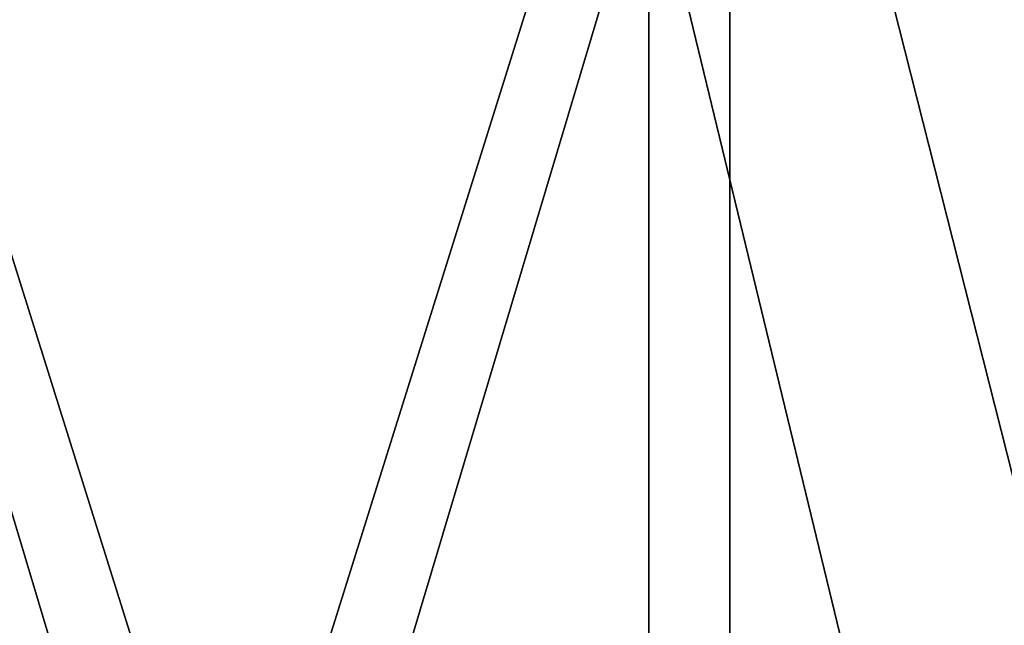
# Model space of a CAD drawing. Header units: millimetres. Extents: x -272 to 152, y 0 to 202.
# Tile 5 of 77: x -242.22 to -231.86, y 34.5 to 40.86. Entities that reach past the tile are written whole.
import ezdxf

# ---------------------------------------------------------------- set-up
doc = ezdxf.new("R2010")
doc.units = ezdxf.units.MM
doc.header["$LTSCALE"] = 65.185185
for name, color, linetype in [('941', 7, 'CONTINUOUS'), ('951', 7, 'CONTINUOUS'), ('954', 7, 'CONTINUOUS'), ('960', 7, 'CONTINUOUS')]:
    doc.layers.add(name, color=color, linetype=linetype)

msp = doc.modelspace()

# ---------------------------------------------------------------- linework, layer by layer
at = {"layer": '941', "linetype": 'CONTINUOUS'}
for points in [[(-245.253, 14.3, 16.168), (-234.747, 14.3, 16.168), (-245.253, 47.8, 16.168), (-245.253, 14.3, 16.168)], [(-245.253, 47.8, 16.168), (-234.747, 14.3, 16.168), (-234.747, 47.8, 16.168), (-245.253, 47.8, 16.168)], [(-234.747, 14.3, 16.168), (-226.247, 14.3, 9.992), (-234.747, 47.8, 16.168), (-234.747, 14.3, 16.168)], [(-234.747, 47.8, 16.168), (-226.247, 14.3, 9.992), (-226.247, 47.8, 9.992), (-234.747, 47.8, 16.168)]]:
    msp.add_3dface(points, dxfattribs=at)
at = {"layer": '951', "linetype": 'CONTINUOUS'}
for points in [[(-244.403, 42.7, 13.553), (-235.597, 42.7, 13.553), (-244.404, 13.3, 13.553), (-244.403, 42.7, 13.553)], [(-244.404, 13.3, 13.553), (-235.597, 42.7, 13.553), (-235.596, 13.3, 13.553), (-244.404, 13.3, 13.553)], [(-235.597, 42.7, 13.553), (-228.471, 42.7, 8.376), (-235.596, 13.3, 13.553), (-235.597, 42.7, 13.553)], [(-235.596, 13.3, 13.553), (-228.471, 42.7, 8.376), (-228.471, 13.3, 8.376), (-235.596, 13.3, 13.553)]]:
    msp.add_3dface(points, dxfattribs=at)
at = {"layer": '954', "linetype": 'CONTINUOUS'}
for points in [[(-234.747, 14.3, -16.168), (-245.253, 14.3, -16.168), (-234.747, 47.8, -16.168), (-234.747, 14.3, -16.168)], [(-234.747, 47.8, -16.168), (-245.253, 14.3, -16.168), (-245.253, 47.8, -16.168), (-234.747, 47.8, -16.168)], [(-226.247, 14.3, -9.992), (-234.747, 14.3, -16.168), (-226.247, 47.8, -9.992), (-226.247, 14.3, -9.992)], [(-226.247, 47.8, -9.992), (-234.747, 14.3, -16.168), (-234.747, 47.8, -16.168), (-226.247, 47.8, -9.992)]]:
    msp.add_3dface(points, dxfattribs=at)
at = {"layer": '960', "linetype": 'CONTINUOUS'}
for points in [[(-235.596, 13.3, -13.553), (-244.403, 42.7, -13.553), (-244.404, 13.3, -13.553), (-235.596, 13.3, -13.553)], [(-235.597, 42.7, -13.553), (-244.403, 42.7, -13.553), (-235.596, 13.3, -13.553), (-235.597, 42.7, -13.553)], [(-228.471, 42.7, -8.376), (-235.597, 42.7, -13.553), (-228.471, 13.3, -8.376), (-228.471, 42.7, -8.376)], [(-228.471, 13.3, -8.376), (-235.597, 42.7, -13.553), (-235.596, 13.3, -13.553), (-228.471, 13.3, -8.376)]]:
    msp.add_3dface(points, dxfattribs=at)

doc.saveas('drawing.dxf')
